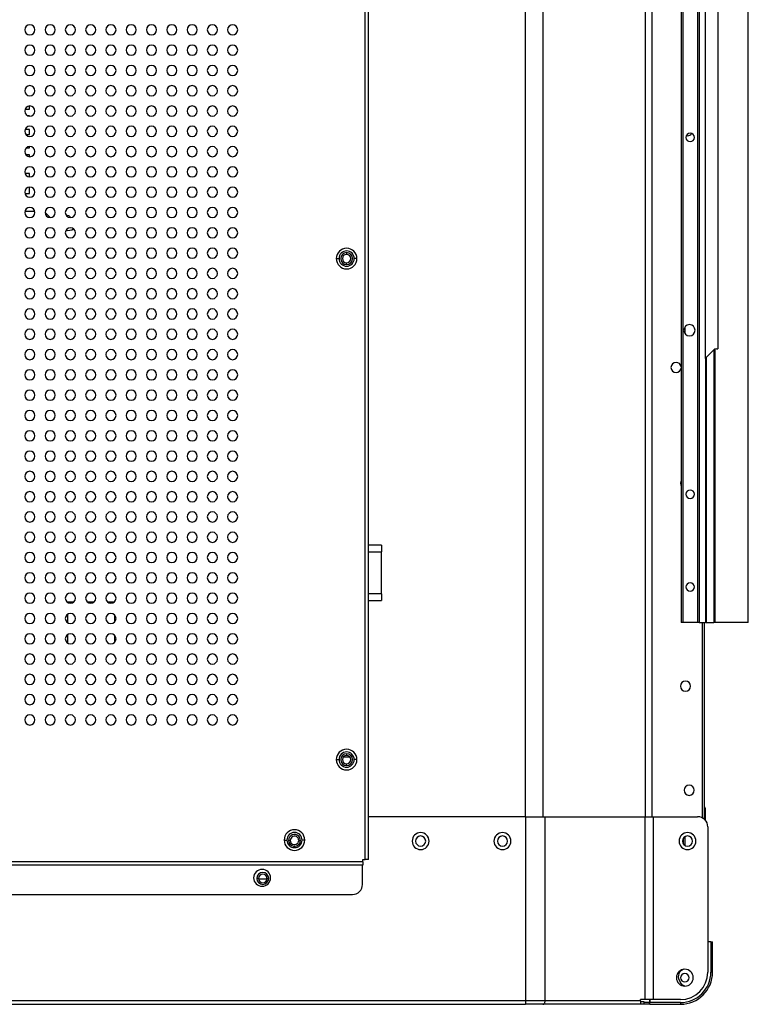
# Model space of a CAD drawing. Header units: millimetres. Extents: x 0 to 1118, y 0 to 864.
# Tile 81 of 256: x 1007 to 1061, y 282 to 354. Entities that reach past the tile are written whole.
import ezdxf

# ---------------------------------------------------------------- set-up
doc = ezdxf.new("R2010")
doc.units = ezdxf.units.MM

msp = doc.modelspace()

# ---------------------------------------------------------------- linework, layer by layer
at = {"color": 8, "linetype": 'Continuous', "lineweight": 25}
for p, q in [((1053.2282, 295.4066), (1053.2282, 486.9109)), ((1053.7103, 486.9109), (1053.7103, 295.4066)), ((1044.3671, 295.4066), (1044.3671, 377.92)), ((1045.6527, 377.92), (1045.6527, 295.4066)), ((1032.7603, 314.9691), (1033.7051, 314.9691)), ((1033.705, 311.8866), (1032.7603, 311.8866)), ((1057.4473, 295.32), (1057.4473, 309.7556)), ((1057.5723, 296.0406), (1057.6473, 296.0406)), ((1056.1686, 293.2739), (1056.1686, 293.9373)), ((1025.2467, 290.7989), (1024.6277, 290.7989))]:
    msp.add_line(p, q, dxfattribs=at)
at = {"color": 7, "linetype": 'Continuous', "lineweight": 25}
for p, q in [((1055.8686, 464.9556), (1055.8686, 309.7556)), ((1055.9936, 464.9556), (1055.9936, 309.7556)), ((1057.0936, 464.9556), (1057.0936, 309.7556)), ((1057.2186, 464.9556), (1057.2186, 309.7556)), ((1060.807, 464.9556), (1060.807, 309.7556)), ((1060.8436, 309.7556), (1060.8436, 464.9556)), ((1032.5103, 292.2302), (1032.5103, 380.0556)), ((1032.7603, 292.2302), (1032.7603, 380.0556)), ((1057.6686, 329.2793), (1057.6686, 363.339)), ((1058.5936, 362.6274), (1058.5936, 329.9909)), ((1007.6806, 347.7008), (1007.6806, 347.9294)), ((1007.3645, 347.7008), (1007.6806, 347.7008)), ((1007.6806, 347.2008), (1007.5889, 347.2008)), ((1007.6806, 347.1818), (1007.6806, 347.2008)), ((1007.6806, 346.2008), (1007.3645, 346.2008)), ((1007.414, 345.8258), (1007.6806, 345.8258)), ((1007.6806, 345.8258), (1007.6806, 346.2008)), ((1056.2614, 345.7397), (1056.3436, 345.7306)), ((1007.6806, 344.8258), (1007.6806, 344.9294)), ((1007.6806, 344.3258), (1007.414, 344.3258)), ((1007.4502, 344.8258), (1007.6806, 344.8258)), ((1007.6806, 344.1818), (1007.6806, 344.3258)), ((1007.6805, 342.9508), (1007.3502, 342.9508)), ((1007.6805, 342.6818), (1007.6805, 342.9508)), ((1007.3502, 341.4508), (1007.6805, 341.4508)), ((1007.6805, 341.4508), (1007.6805, 341.9294)), ((1008.0761, 340.1383), (1007.3445, 340.1383)), ((1008.8353, 340.0585), (1009.2132, 339.6806)), ((1031.1383, 337.0884), (1031.1383, 336.9634)), ((1030.3758, 336.6509), (1030.5758, 336.6509)), ((1031.1383, 336.2134), (1031.1383, 336.3384)), ((1031.9008, 336.6509), (1031.7008, 336.6509)), ((1056.1686, 331.1016), (1056.1686, 331.6096)), ((1058.2918, 329.9025), (1057.7186, 329.3293)), ((1058.2918, 329.9025), (1058.2918, 309.7556)), ((1058.4838, 329.9909), (1058.3802, 329.9684)), ((1058.3802, 309.7556), (1058.3802, 329.9684)), ((1058.4838, 329.9909), (1058.5936, 329.9909)), ((1057.6686, 329.2793), (1057.6686, 309.7556)), ((1057.7186, 329.3293), (1057.7186, 309.7556)), ((1033.7051, 315.4691), (1032.7603, 315.4691)), ((1033.7051, 315.4691), (1033.7051, 314.9691)), ((1033.705, 311.8866), (1033.7051, 314.9691)), ((1033.705, 311.8866), (1033.705, 311.3866)), ((1010.9272, 311.2497), (1010.4933, 311.2498)), ((1012.4272, 311.2497), (1011.9934, 311.2497)), ((1013.9272, 311.2497), (1013.4934, 311.2497)), ((1032.7603, 311.3866), (1033.705, 311.3866)), ((1010.493, 310.3612), (1010.493, 309.75)), ((1013.993, 309.8092), (1013.993, 310.302)), ((1055.9936, 309.7556), (1055.8686, 309.7556)), ((1057.0936, 309.7556), (1055.9936, 309.7556)), ((1057.2186, 309.7556), (1057.0936, 309.7556)), ((1057.2186, 309.7556), (1057.6686, 309.7556)), ((1057.5723, 309.7556), (1057.5723, 295.2371)), ((1057.7186, 309.7556), (1057.6686, 309.7556)), ((1057.7186, 309.7556), (1058.2918, 309.7556)), ((1058.3802, 309.7556), (1058.2918, 309.7556)), ((1060.807, 309.7556), (1058.3802, 309.7556)), ((1060.8436, 309.7556), (1060.807, 309.7556)), ((1010.4929, 308.8612), (1010.4929, 308.25)), ((1013.9929, 308.3092), (1013.9929, 308.8021)), ((1030.8919, 299.8191), (1031.3827, 299.8191)), ((1031.1373, 300.0631), (1031.1373, 299.9381)), ((1030.3748, 299.6256), (1030.5748, 299.6256)), ((1031.1373, 299.1881), (1031.1373, 299.3131)), ((1031.8998, 299.6256), (1031.6998, 299.6256)), ((1057.6473, 296.0406), (1057.6473, 295.1665)), ((1044.3671, 295.4066), (1032.7603, 295.4066)), ((1044.3671, 295.4066), (1044.3671, 281.7906)), ((1044.3671, 295.4066), (1045.8134, 295.4066)), ((1045.8134, 281.7906), (1045.8134, 295.4066)), ((1045.8134, 295.4066), (1053.1899, 295.4066)), ((1053.1899, 295.4066), (1053.1899, 281.8906)), ((1053.1899, 295.4066), (1053.8327, 295.4066)), ((1053.8327, 281.8906), (1053.8327, 295.4066)), ((1053.8327, 295.4066), (1057.0973, 295.4066)), ((1057.8473, 294.6566), (1057.8473, 283.9156)), ((1026.5203, 293.6802), (1026.7203, 293.6802)), ((1026.9723, 293.6552), (1026.8473, 293.6552)), ((1027.5973, 293.6552), (1027.7223, 293.6552)), ((1028.0453, 293.6802), (1027.8453, 293.6802)), ((1056.0436, 293.3806), (1056.0436, 293.8306)), ((1032.3353, 292.0802), (971.8853, 292.0802)), ((1032.3353, 291.8302), (971.8853, 291.8302)), ((1032.3123, 290.4052), (1032.3123, 291.8302)), ((1032.3353, 292.0802), (1032.3353, 292.2302)), ((1032.3353, 292.2302), (1032.5103, 292.2302)), ((1032.3353, 292.0802), (1032.3353, 291.8302)), ((1032.7603, 292.2302), (1032.5103, 292.2302)), ((1024.6247, 290.8422), (1024.4997, 290.8422)), ((1025.2497, 290.8422), (1025.3747, 290.8422)), ((970.0123, 289.6552), (1031.5623, 289.6552)), ((1058.0723, 286.1656), (1057.8473, 286.1656)), ((1058.0723, 286.1656), (1058.0723, 283.9156)), ((1058.0723, 286.1656), (1058.1973, 286.1656)), ((1058.1973, 283.9156), (1058.1973, 286.1656)), ((1058.1973, 283.9156), (1058.0723, 283.9156)), ((1055.7314, 283.3311), (1055.8242, 283.1543)), ((1044.3671, 281.7906), (973.1743, 281.7906)), ((1044.3671, 281.7906), (1044.3671, 281.5406)), ((1045.8134, 281.7906), (1044.3671, 281.7906)), ((1052.8619, 281.7906), (1045.8134, 281.7906)), ((1053.1899, 281.8906), (1052.8619, 281.8906)), ((1052.8619, 281.7906), (1052.8619, 281.8906)), ((1052.8619, 281.7406), (1053.1119, 281.7406)), ((1053.1119, 281.7406), (1053.1119, 281.6656)), ((1053.5473, 281.6656), (1053.1119, 281.6656)), ((1053.1119, 281.6656), (1053.1119, 281.5406)), ((1053.8327, 281.8906), (1053.1899, 281.8906)), ((1053.5473, 281.8906), (1053.5473, 281.6656)), ((1053.5473, 281.5406), (1053.5473, 281.6656)), ((1053.5723, 281.8906), (1053.5723, 281.6656)), ((1055.8223, 281.6656), (1053.5723, 281.6656)), ((1053.5723, 281.5406), (1053.5723, 281.6656)), ((1055.8223, 281.8906), (1053.8327, 281.8906)), ((1055.8223, 281.6656), (1055.8223, 281.5406)), ((973.1743, 281.5406), (1044.3671, 281.5406)), ((1045.6527, 281.5406), (1044.3671, 281.5406)), ((1052.8619, 281.5406), (1045.6527, 281.5406)), ((1053.1119, 281.5406), (1052.8737, 281.5406)), ((1053.5473, 281.5406), (1053.1119, 281.5406)), ((1053.5723, 281.5406), (1055.8223, 281.5406))]:
    msp.add_line(p, q, dxfattribs=at)
at = {"color": 7, "linetype": 'Continuous', "lineweight": 25, "flags": 128}
for points in [[(1010.4279, 339.8089), (1010.4368, 339.8129), (1010.5205, 339.8295)], [(1055.8686, 320.2261), (1055.8508, 320.1891), (1055.8223, 320.0456)], [(1055.8223, 320.0456), (1055.8508, 319.9021), (1055.8686, 319.8651)], [(1056.1403, 282.8834), (1055.9621, 282.9836), (1055.8242, 283.1543)], [(1045.6527, 281.5406), (1045.684, 281.5454), (1045.7142, 281.5596), (1045.7419, 281.5828), (1045.7663, 281.6138), (1045.7863, 281.6517), (1045.8011, 281.6949), (1045.8103, 281.7418), (1045.8134, 281.7906)]]:
    msp.add_lwpolyline(points, dxfattribs=at)
at = {"color": 7, "linetype": 'Continuous', "lineweight": 25}
for centre, radius, start, end in [((1007.7103, 353.5556), 0.375, 0, 180), ((1009.2103, 353.5556), 0.375, 0, 180), ((1010.7103, 353.5556), 0.375, 0, 180), ((1012.2103, 353.5556), 0.375, 0, 180), ((1013.7103, 353.5556), 0.375, 0, 180), ((1015.2103, 353.5556), 0.375, 0, 180), ((1016.7103, 353.5556), 0.375, 0, 180), ((1018.2103, 353.5556), 0.375, 0, 180), ((1019.7103, 353.5556), 0.375, 0, 180), ((1021.2103, 353.5556), 0.375, 0, 180), ((1022.7103, 353.5556), 0.375, 0, 180), ((1007.7103, 353.5556), 0.375, 180, 0), ((1009.2103, 353.5556), 0.375, 180, 0), ((1010.7103, 353.5556), 0.375, 180, 0), ((1012.2103, 353.5556), 0.375, 180, 0), ((1013.7103, 353.5556), 0.375, 180, 0), ((1015.2103, 353.5556), 0.375, 180, 0), ((1016.7103, 353.5556), 0.375, 180, 0), ((1018.2103, 353.5556), 0.375, 180, 0), ((1019.7103, 353.5556), 0.375, 180, 0), ((1021.2103, 353.5556), 0.375, 180, 0), ((1022.7103, 353.5556), 0.375, 180, 0), ((1007.7103, 352.0556), 0.375, 0, 180), ((1009.2103, 352.0556), 0.375, 0, 180), ((1010.7103, 352.0556), 0.375, 0, 180), ((1012.2103, 352.0556), 0.375, 0, 180), ((1013.7103, 352.0556), 0.375, 0, 180), ((1015.2103, 352.0556), 0.375, 0, 180), ((1016.7103, 352.0556), 0.375, 0, 180), ((1018.2103, 352.0556), 0.375, 0, 180), ((1019.7103, 352.0556), 0.375, 0, 180), ((1021.2103, 352.0556), 0.375, 0, 180), ((1022.7103, 352.0556), 0.375, 0, 180), ((1007.7103, 352.0556), 0.375, 180, 0), ((1009.2103, 352.0556), 0.375, 180, 0), ((1010.7103, 352.0556), 0.375, 180, 0), ((1012.2103, 352.0556), 0.375, 180, 0), ((1013.7103, 352.0556), 0.375, 180, 0), ((1015.2103, 352.0556), 0.375, 180, 0), ((1016.7103, 352.0556), 0.375, 180, 0), ((1018.2103, 352.0556), 0.375, 180, 0), ((1019.7103, 352.0556), 0.375, 180, 0), ((1021.2103, 352.0556), 0.375, 180, 0), ((1022.7103, 352.0556), 0.375, 180, 0), ((1007.7103, 350.5556), 0.375, 0, 180), ((1009.2103, 350.5556), 0.375, 0, 180), ((1010.7103, 350.5556), 0.375, 0, 180), ((1012.2103, 350.5556), 0.375, 0, 180), ((1013.7103, 350.5556), 0.375, 0, 180), ((1015.2103, 350.5556), 0.375, 0, 180), ((1016.7103, 350.5556), 0.375, 0, 180), ((1018.2103, 350.5556), 0.375, 0, 180), ((1019.7103, 350.5556), 0.375, 0, 180), ((1021.2103, 350.5556), 0.375, 0, 180), ((1022.7103, 350.5556), 0.375, 0, 180), ((1007.7103, 350.5556), 0.375, 180, 0), ((1009.2103, 350.5556), 0.375, 180, 0), ((1010.7103, 350.5556), 0.375, 180, 0), ((1012.2103, 350.5556), 0.375, 180, 0), ((1013.7103, 350.5556), 0.375, 180, 0), ((1015.2103, 350.5556), 0.375, 180, 0), ((1016.7103, 350.5556), 0.375, 180, 0), ((1018.2103, 350.5556), 0.375, 180, 0), ((1019.7103, 350.5556), 0.375, 180, 0), ((1021.2103, 350.5556), 0.375, 180, 0), ((1022.7103, 350.5556), 0.375, 180, 0), ((1007.7103, 349.0556), 0.375, 0, 180), ((1009.2103, 349.0556), 0.375, 0, 180), ((1010.7103, 349.0556), 0.375, 0, 180), ((1012.2103, 349.0556), 0.375, 0, 180), ((1013.7103, 349.0556), 0.375, 0, 180), ((1015.2103, 349.0556), 0.375, 0, 180), ((1016.7103, 349.0556), 0.375, 0, 180), ((1018.2103, 349.0556), 0.375, 0, 180), ((1019.7103, 349.0556), 0.375, 0, 180), ((1021.2103, 349.0556), 0.375, 0, 180), ((1022.7103, 349.0556), 0.375, 0, 180), ((1007.7103, 349.0556), 0.375, 180, 0), ((1009.2103, 349.0556), 0.375, 180, 0), ((1010.7103, 349.0556), 0.375, 180, 0), ((1012.2103, 349.0556), 0.375, 180, 0), ((1013.7103, 349.0556), 0.375, 180, 0), ((1015.2103, 349.0556), 0.375, 180, 0), ((1016.7103, 349.0556), 0.375, 180, 0), ((1018.2103, 349.0556), 0.375, 180, 0), ((1019.7103, 349.0556), 0.375, 180, 0), ((1021.2103, 349.0556), 0.375, 180, 0), ((1022.7103, 349.0556), 0.375, 180, 0), ((1007.7103, 347.5556), 0.375, 0, 180), ((1009.2103, 347.5556), 0.375, 0, 180), ((1010.7103, 347.5556), 0.375, 0, 180), ((1012.2103, 347.5556), 0.375, 0, 180), ((1013.7103, 347.5556), 0.375, 0, 180), ((1015.2103, 347.5556), 0.375, 0, 180), ((1016.7103, 347.5556), 0.375, 0, 180), ((1018.2103, 347.5556), 0.375, 0, 180), ((1019.7103, 347.5556), 0.375, 0, 180), ((1021.2103, 347.5556), 0.375, 0, 180), ((1022.7103, 347.5556), 0.375, 0, 180), ((1007.7103, 347.5556), 0.375, 180, 0), ((1009.2103, 347.5556), 0.375, 180, 0), ((1010.7103, 347.5556), 0.375, 180, 0), ((1012.2103, 347.5556), 0.375, 180, 0), ((1013.7103, 347.5556), 0.375, 180, 0), ((1015.2103, 347.5556), 0.375, 180, 0), ((1016.7103, 347.5556), 0.375, 180, 0), ((1018.2103, 347.5556), 0.375, 180, 0), ((1019.7103, 347.5556), 0.375, 180, 0), ((1021.2103, 347.5556), 0.375, 180, 0), ((1022.7103, 347.5556), 0.375, 180, 0), ((1007.7103, 346.0556), 0.375, 0, 180), ((1009.2103, 346.0556), 0.375, 0, 180), ((1010.7103, 346.0556), 0.375, 0, 180), ((1012.2103, 346.0556), 0.375, 0, 180), ((1013.7103, 346.0556), 0.375, 0, 180), ((1015.2103, 346.0556), 0.375, 0, 180), ((1016.7103, 346.0556), 0.375, 0, 180), ((1018.2103, 346.0556), 0.375, 0, 180), ((1019.7103, 346.0556), 0.375, 0, 180), ((1021.2103, 346.0556), 0.375, 0, 180), ((1022.7103, 346.0556), 0.375, 0, 180), ((1007.7103, 346.0556), 0.375, 180, 0), ((1009.2103, 346.0556), 0.375, 180, 0), ((1010.7103, 346.0556), 0.375, 180, 0), ((1012.2103, 346.0556), 0.375, 180, 0), ((1013.7103, 346.0556), 0.375, 180, 0), ((1015.2103, 346.0556), 0.375, 180, 0), ((1016.7103, 346.0556), 0.375, 180, 0), ((1018.2103, 346.0556), 0.375, 180, 0), ((1019.7103, 346.0556), 0.375, 180, 0), ((1021.2103, 346.0556), 0.375, 180, 0), ((1022.7103, 346.0556), 0.375, 180, 0), ((1056.5436, 345.6056), 0.3125, 90, 270), ((1056.3436, 346.1056), 0.375, 270, 326.272701), ((1056.5436, 345.6056), 0.3125, 270, 90), ((1007.7103, 344.5556), 0.375, 0, 180), ((1009.2103, 344.5556), 0.375, 0, 180), ((1010.7103, 344.5556), 0.375, 0, 180), ((1012.2103, 344.5556), 0.375, 0, 180), ((1013.7103, 344.5556), 0.375, 0, 180), ((1015.2103, 344.5556), 0.375, 0, 180), ((1016.7103, 344.5556), 0.375, 0, 180), ((1018.2103, 344.5556), 0.375, 0, 180), ((1019.7103, 344.5556), 0.375, 0, 180), ((1021.2103, 344.5556), 0.375, 0, 180), ((1022.7103, 344.5556), 0.375, 0, 180), ((1007.7103, 344.5556), 0.375, 180, 0), ((1009.2103, 344.5556), 0.375, 180, 0), ((1010.7103, 344.5556), 0.375, 180, 0), ((1012.2103, 344.5556), 0.375, 180, 0), ((1013.7103, 344.5556), 0.375, 180, 0), ((1015.2103, 344.5556), 0.375, 180, 0), ((1016.7103, 344.5556), 0.375, 180, 0), ((1018.2103, 344.5556), 0.375, 180, 0), ((1019.7103, 344.5556), 0.375, 180, 0), ((1021.2103, 344.5556), 0.375, 180, 0), ((1022.7103, 344.5556), 0.375, 180, 0), ((1007.7103, 343.0556), 0.375, 0, 180), ((1007.7103, 343.0556), 0.375, 180, 0), ((1009.2103, 343.0556), 0.375, 0, 180), ((1009.2103, 343.0556), 0.375, 180, 0), ((1010.7103, 343.0556), 0.375, 0, 180), ((1010.7103, 343.0556), 0.375, 180, 0), ((1012.2103, 343.0556), 0.375, 0, 180), ((1012.2103, 343.0556), 0.375, 180, 0), ((1013.7103, 343.0556), 0.375, 0, 180), ((1013.7103, 343.0556), 0.375, 180, 0), ((1015.2103, 343.0556), 0.375, 0, 180), ((1015.2103, 343.0556), 0.375, 180, 0), ((1016.7103, 343.0556), 0.375, 0, 180), ((1016.7103, 343.0556), 0.375, 180, 0), ((1018.2103, 343.0556), 0.375, 0, 180), ((1018.2103, 343.0556), 0.375, 180, 0), ((1019.7103, 343.0556), 0.375, 0, 180), ((1019.7103, 343.0556), 0.375, 180, 0), ((1021.2103, 343.0556), 0.375, 0, 180), ((1021.2103, 343.0556), 0.375, 180, 0), ((1022.7103, 343.0556), 0.375, 0, 180), ((1022.7103, 343.0556), 0.375, 180, 0), ((1007.7103, 341.5556), 0.375, 0, 180), ((1007.7103, 341.5556), 0.375, 180, 0), ((1009.2103, 341.5556), 0.375, 0, 180), ((1009.2103, 341.5556), 0.375, 180, 0), ((1010.7103, 341.5556), 0.375, 0, 180), ((1010.7103, 341.5556), 0.375, 180, 0), ((1012.2103, 341.5556), 0.375, 0, 180), ((1012.2103, 341.5556), 0.375, 180, 0), ((1013.7103, 341.5556), 0.375, 0, 180), ((1013.7103, 341.5556), 0.375, 180, 0), ((1015.2103, 341.5556), 0.375, 0, 180), ((1015.2103, 341.5556), 0.375, 180, 0), ((1016.7103, 341.5556), 0.375, 0, 180), ((1016.7103, 341.5556), 0.375, 180, 0), ((1018.2103, 341.5556), 0.375, 0, 180), ((1018.2103, 341.5556), 0.375, 180, 0), ((1019.7103, 341.5556), 0.375, 0, 180), ((1019.7103, 341.5556), 0.375, 180, 0), ((1021.2103, 341.5556), 0.375, 0, 180), ((1021.2103, 341.5556), 0.375, 180, 0), ((1022.7103, 341.5556), 0.375, 0, 180), ((1022.7103, 341.5556), 0.375, 180, 0), ((1007.7103, 340.0556), 0.375, 0, 180), ((1007.7103, 340.0556), 0.375, 180, 0), ((1009.2103, 340.0556), 0.375, 0, 180), ((1009.2103, 340.0556), 0.375, 180, 0), ((1010.7103, 340.0556), 0.375, 0, 180), ((1010.7103, 340.0556), 0.375, 180, 0), ((1010.5205, 339.6108), 0.2188, 18.735907, 89.998975), ((1012.2103, 340.0556), 0.375, 0, 180), ((1012.2103, 340.0556), 0.375, 180, 0), ((1013.7103, 340.0556), 0.375, 0, 180), ((1013.7103, 340.0556), 0.375, 180, 0), ((1015.2103, 340.0556), 0.375, 0, 180), ((1015.2103, 340.0556), 0.375, 180, 0), ((1016.7103, 340.0556), 0.375, 0, 180), ((1016.7103, 340.0556), 0.375, 180, 0), ((1018.2103, 340.0556), 0.375, 0, 180), ((1018.2103, 340.0556), 0.375, 180, 0), ((1019.7103, 340.0556), 0.375, 0, 180), ((1019.7103, 340.0556), 0.375, 180, 0), ((1021.2103, 340.0556), 0.375, 0, 180), ((1021.2103, 340.0556), 0.375, 180, 0), ((1022.7103, 340.0556), 0.375, 0, 180), ((1022.7103, 340.0556), 0.375, 180, 0), ((1007.7103, 338.5556), 0.375, 0, 180), ((1007.7103, 338.5556), 0.375, 180, 0), ((1009.2103, 338.5556), 0.375, 0, 180), ((1009.2103, 338.5556), 0.375, 180, 0), ((1010.7103, 338.5556), 0.375, 0, 180), ((1010.7103, 338.5556), 0.375, 180, 0), ((1010.5205, 339.6108), 0.875, 261.236619, 299.158303), ((1012.2103, 338.5556), 0.375, 0, 180), ((1012.2103, 338.5556), 0.375, 180, 0), ((1013.7103, 338.5556), 0.375, 0, 180), ((1013.7103, 338.5556), 0.375, 180, 0), ((1015.2103, 338.5556), 0.375, 0, 180), ((1015.2103, 338.5556), 0.375, 180, 0), ((1016.7103, 338.5556), 0.375, 0, 180), ((1016.7103, 338.5556), 0.375, 180, 0), ((1018.2103, 338.5556), 0.375, 0, 180), ((1018.2103, 338.5556), 0.375, 180, 0), ((1019.7103, 338.5556), 0.375, 0, 180), ((1019.7103, 338.5556), 0.375, 180, 0), ((1021.2103, 338.5556), 0.375, 0, 180), ((1021.2103, 338.5556), 0.375, 180, 0), ((1022.7103, 338.5556), 0.375, 0, 180), ((1022.7103, 338.5556), 0.375, 180, 0), ((1007.7103, 337.0556), 0.375, 0, 180), ((1007.7103, 337.0556), 0.375, 180, 0), ((1009.2103, 337.0556), 0.375, 0, 180), ((1009.2103, 337.0556), 0.375, 180, 0), ((1010.7103, 337.0556), 0.375, 0, 180), ((1010.7103, 337.0556), 0.375, 180, 0), ((1012.2103, 337.0556), 0.375, 0, 180), ((1012.2103, 337.0556), 0.375, 180, 0), ((1013.7103, 337.0556), 0.375, 0, 180), ((1013.7103, 337.0556), 0.375, 180, 0), ((1015.2103, 337.0556), 0.375, 0, 180), ((1015.2103, 337.0556), 0.375, 180, 0), ((1016.7103, 337.0556), 0.375, 0, 180), ((1016.7103, 337.0556), 0.375, 180, 0), ((1018.2103, 337.0556), 0.375, 0, 180), ((1018.2103, 337.0556), 0.375, 180, 0), ((1019.7103, 337.0556), 0.375, 0, 180), ((1019.7103, 337.0556), 0.375, 180, 0), ((1021.2103, 337.0556), 0.375, 0, 180), ((1021.2103, 337.0556), 0.375, 180, 0), ((1022.7103, 337.0556), 0.375, 0, 180), ((1022.7103, 337.0556), 0.375, 180, 0), ((1031.1383, 336.6509), 0.7625, 0, 180), ((1031.1383, 336.6509), 0.5625, 0, 180), ((1031.1383, 336.6509), 0.4375, 90, 270), ((1031.1383, 336.6509), 0.3125, 90, 270), ((1031.1383, 336.6509), 0.4375, 270, 90), ((1031.1383, 336.6509), 0.3125, 270, 90), ((1031.1383, 336.6509), 0.7625, 180, 0), ((1031.1383, 336.6509), 0.5625, 180, 0), ((1007.7103, 335.5556), 0.375, 0, 180), ((1007.7103, 335.5556), 0.375, 180, 0), ((1009.2103, 335.5556), 0.375, 0, 180), ((1009.2103, 335.5556), 0.375, 180, 0), ((1010.7103, 335.5556), 0.375, 0, 180), ((1010.7103, 335.5556), 0.375, 180, 0), ((1012.2103, 335.5556), 0.375, 0, 180), ((1012.2103, 335.5556), 0.375, 180, 0), ((1013.7103, 335.5556), 0.375, 0, 180), ((1013.7103, 335.5556), 0.375, 180, 0), ((1015.2103, 335.5556), 0.375, 0, 180), ((1015.2103, 335.5556), 0.375, 180, 0), ((1016.7103, 335.5556), 0.375, 0, 180), ((1016.7103, 335.5556), 0.375, 180, 0), ((1018.2103, 335.5556), 0.375, 0, 180), ((1018.2103, 335.5556), 0.375, 180, 0), ((1019.7103, 335.5556), 0.375, 0, 180), ((1019.7103, 335.5556), 0.375, 180, 0), ((1021.2103, 335.5556), 0.375, 0, 180), ((1021.2103, 335.5556), 0.375, 180, 0), ((1022.7103, 335.5556), 0.375, 0, 180), ((1022.7103, 335.5556), 0.375, 180, 0), ((1007.7103, 334.0556), 0.375, 0, 180), ((1007.7103, 334.0556), 0.375, 180, 0), ((1009.2103, 334.0556), 0.375, 0, 180), ((1009.2103, 334.0556), 0.375, 180, 0), ((1010.7103, 334.0556), 0.375, 0, 180), ((1010.7103, 334.0556), 0.375, 180, 0), ((1012.2103, 334.0556), 0.375, 0, 180), ((1012.2103, 334.0556), 0.375, 180, 0), ((1013.7103, 334.0556), 0.375, 0, 180), ((1013.7103, 334.0556), 0.375, 180, 0), ((1015.2103, 334.0556), 0.375, 0, 180), ((1015.2103, 334.0556), 0.375, 180, 0), ((1016.7103, 334.0556), 0.375, 0, 180), ((1016.7103, 334.0556), 0.375, 180, 0), ((1018.2103, 334.0556), 0.375, 0, 180), ((1018.2103, 334.0556), 0.375, 180, 0), ((1019.7103, 334.0556), 0.375, 0, 180), ((1019.7103, 334.0556), 0.375, 180, 0), ((1021.2103, 334.0556), 0.375, 0, 180), ((1021.2103, 334.0556), 0.375, 180, 0), ((1022.7103, 334.0556), 0.375, 0, 180), ((1022.7103, 334.0556), 0.375, 180, 0), ((1007.7103, 332.5556), 0.375, 0, 180), ((1007.7103, 332.5556), 0.375, 180, 0), ((1009.2103, 332.5556), 0.375, 0, 180), ((1009.2103, 332.5556), 0.375, 180, 0), ((1010.7103, 332.5556), 0.375, 0, 180), ((1010.7103, 332.5556), 0.375, 180, 0), ((1012.2103, 332.5556), 0.375, 0, 180), ((1012.2103, 332.5556), 0.375, 180, 0), ((1013.7103, 332.5556), 0.375, 0, 180), ((1013.7103, 332.5556), 0.375, 180, 0), ((1015.2103, 332.5556), 0.375, 0, 180), ((1015.2103, 332.5556), 0.375, 180, 0), ((1016.7103, 332.5556), 0.375, 0, 180), ((1016.7103, 332.5556), 0.375, 180, 0), ((1018.2103, 332.5556), 0.375, 0, 180), ((1018.2103, 332.5556), 0.375, 180, 0), ((1019.7103, 332.5556), 0.375, 0, 180), ((1019.7103, 332.5556), 0.375, 180, 0), ((1021.2103, 332.5556), 0.375, 0, 180), ((1021.2103, 332.5556), 0.375, 180, 0), ((1022.7103, 332.5556), 0.375, 0, 180), ((1022.7103, 332.5556), 0.375, 180, 0), ((1007.7103, 331.0556), 0.375, 0, 180), ((1009.2103, 331.0556), 0.375, 0, 180), ((1010.7103, 331.0556), 0.375, 0, 180), ((1012.2103, 331.0556), 0.375, 0, 180), ((1013.7103, 331.0556), 0.375, 0, 180), ((1015.2103, 331.0556), 0.375, 0, 180), ((1016.7103, 331.0556), 0.375, 0, 180), ((1018.2103, 331.0556), 0.375, 0, 180), ((1019.7103, 331.0556), 0.375, 0, 180), ((1021.2103, 331.0556), 0.375, 0, 180), ((1022.7103, 331.0556), 0.375, 0, 180), ((1056.4936, 331.3556), 0.4125, 90, 270), ((1056.4936, 331.3556), 0.4125, 270, 90), ((1007.7103, 331.0556), 0.375, 180, 0), ((1009.2103, 331.0556), 0.375, 180, 0), ((1010.7103, 331.0556), 0.375, 180, 0), ((1012.2103, 331.0556), 0.375, 180, 0), ((1013.7103, 331.0556), 0.375, 180, 0), ((1015.2103, 331.0556), 0.375, 180, 0), ((1016.7103, 331.0556), 0.375, 180, 0), ((1018.2103, 331.0556), 0.375, 180, 0), ((1019.7103, 331.0556), 0.375, 180, 0), ((1021.2103, 331.0556), 0.375, 180, 0), ((1022.7103, 331.0556), 0.375, 180, 0), ((1007.7103, 329.5556), 0.375, 0, 180), ((1009.2103, 329.5556), 0.375, 0, 180), ((1010.7103, 329.5556), 0.375, 0, 180), ((1012.2103, 329.5556), 0.375, 0, 180), ((1013.7103, 329.5556), 0.375, 0, 180), ((1015.2103, 329.5556), 0.375, 0, 180), ((1016.7103, 329.5556), 0.375, 0, 180), ((1018.2103, 329.5556), 0.375, 0, 180), ((1019.7103, 329.5556), 0.375, 0, 180), ((1021.2103, 329.5556), 0.375, 0, 180), ((1022.7103, 329.5556), 0.375, 0, 180), ((1007.7103, 329.5556), 0.375, 180, 0), ((1009.2103, 329.5556), 0.375, 180, 0), ((1010.7103, 329.5556), 0.375, 180, 0), ((1012.2103, 329.5556), 0.375, 180, 0), ((1013.7103, 329.5556), 0.375, 180, 0), ((1015.2103, 329.5556), 0.375, 180, 0), ((1016.7103, 329.5556), 0.375, 180, 0), ((1018.2103, 329.5556), 0.375, 180, 0), ((1019.7103, 329.5556), 0.375, 180, 0), ((1021.2103, 329.5556), 0.375, 180, 0), ((1022.7103, 329.5556), 0.375, 180, 0), ((1055.4973, 328.6056), 0.375, 90, 270), ((1055.4973, 328.6056), 0.375, 8.047186, 90), ((1007.7103, 328.0556), 0.375, 0, 180), ((1009.2103, 328.0556), 0.375, 0, 180), ((1010.7103, 328.0556), 0.375, 0, 180), ((1012.2103, 328.0556), 0.375, 0, 180), ((1013.7103, 328.0556), 0.375, 0, 180), ((1015.2103, 328.0556), 0.375, 0, 180), ((1016.7103, 328.0556), 0.375, 0, 180), ((1018.2103, 328.0556), 0.375, 0, 180), ((1019.7103, 328.0556), 0.375, 0, 180), ((1021.2103, 328.0556), 0.375, 0, 180), ((1022.7103, 328.0556), 0.375, 0, 180), ((1055.4973, 328.6056), 0.375, 270, 351.952814), ((1007.7103, 328.0556), 0.375, 180, 0), ((1009.2103, 328.0556), 0.375, 180, 0), ((1010.7103, 328.0556), 0.375, 180, 0), ((1012.2103, 328.0556), 0.375, 180, 0), ((1013.7103, 328.0556), 0.375, 180, 0), ((1015.2103, 328.0556), 0.375, 180, 0), ((1016.7103, 328.0556), 0.375, 180, 0), ((1018.2103, 328.0556), 0.375, 180, 0), ((1019.7103, 328.0556), 0.375, 180, 0), ((1021.2103, 328.0556), 0.375, 180, 0), ((1022.7103, 328.0556), 0.375, 180, 0), ((1007.7103, 326.5556), 0.375, 0, 180), ((1009.2103, 326.5556), 0.375, 0, 180), ((1010.7103, 326.5556), 0.375, 0, 180), ((1012.2103, 326.5556), 0.375, 0, 180), ((1013.7103, 326.5556), 0.375, 0, 180), ((1015.2103, 326.5556), 0.375, 0, 180), ((1016.7103, 326.5556), 0.375, 0, 180), ((1018.2103, 326.5556), 0.375, 0, 180), ((1019.7103, 326.5556), 0.375, 0, 180), ((1021.2103, 326.5556), 0.375, 0, 180), ((1022.7103, 326.5556), 0.375, 0, 180), ((1007.7103, 326.5556), 0.375, 180, 0), ((1009.2103, 326.5556), 0.375, 180, 0), ((1010.7103, 326.5556), 0.375, 180, 0), ((1012.2103, 326.5556), 0.375, 180, 0), ((1013.7103, 326.5556), 0.375, 180, 0), ((1015.2103, 326.5556), 0.375, 180, 0), ((1016.7103, 326.5556), 0.375, 180, 0), ((1018.2103, 326.5556), 0.375, 180, 0), ((1019.7103, 326.5556), 0.375, 180, 0), ((1021.2103, 326.5556), 0.375, 180, 0), ((1022.7103, 326.5556), 0.375, 180, 0), ((1007.7103, 325.0556), 0.375, 0, 180), ((1009.2103, 325.0556), 0.375, 0, 180), ((1010.7103, 325.0556), 0.375, 0, 180), ((1012.2103, 325.0556), 0.375, 0, 180), ((1013.7103, 325.0556), 0.375, 0, 180), ((1015.2103, 325.0556), 0.375, 0, 180), ((1016.7103, 325.0556), 0.375, 0, 180), ((1018.2103, 325.0556), 0.375, 0, 180), ((1019.7103, 325.0556), 0.375, 0, 180), ((1021.2103, 325.0556), 0.375, 0, 180), ((1022.7103, 325.0556), 0.375, 0, 180), ((1007.7103, 325.0556), 0.375, 180, 0), ((1009.2103, 325.0556), 0.375, 180, 0), ((1010.7103, 325.0556), 0.375, 180, 0), ((1012.2103, 325.0556), 0.375, 180, 0), ((1013.7103, 325.0556), 0.375, 180, 0), ((1015.2103, 325.0556), 0.375, 180, 0), ((1016.7103, 325.0556), 0.375, 180, 0), ((1018.2103, 325.0556), 0.375, 180, 0), ((1019.7103, 325.0556), 0.375, 180, 0), ((1021.2103, 325.0556), 0.375, 180, 0), ((1022.7103, 325.0556), 0.375, 180, 0), ((1007.7103, 323.5556), 0.375, 0, 180), ((1009.2103, 323.5556), 0.375, 0, 180), ((1010.7103, 323.5556), 0.375, 0, 180), ((1012.2103, 323.5556), 0.375, 0, 180), ((1013.7103, 323.5556), 0.375, 0, 180), ((1015.2103, 323.5556), 0.375, 0, 180), ((1016.7103, 323.5556), 0.375, 0, 180), ((1018.2103, 323.5556), 0.375, 0, 180), ((1019.7103, 323.5556), 0.375, 0, 180), ((1021.2103, 323.5556), 0.375, 0, 180), ((1022.7103, 323.5556), 0.375, 0, 180), ((1007.7103, 323.5556), 0.375, 180, 0), ((1009.2103, 323.5556), 0.375, 180, 0), ((1010.7103, 323.5556), 0.375, 180, 0), ((1012.2103, 323.5556), 0.375, 180, 0), ((1013.7103, 323.5556), 0.375, 180, 0), ((1015.2103, 323.5556), 0.375, 180, 0), ((1016.7103, 323.5556), 0.375, 180, 0), ((1018.2103, 323.5556), 0.375, 180, 0), ((1019.7103, 323.5556), 0.375, 180, 0), ((1021.2103, 323.5556), 0.375, 180, 0), ((1022.7103, 323.5556), 0.375, 180, 0), ((1007.7103, 322.0556), 0.375, 0, 180), ((1009.2103, 322.0556), 0.375, 0, 180), ((1010.7103, 322.0556), 0.375, 0, 180), ((1012.2103, 322.0556), 0.375, 0, 180), ((1013.7103, 322.0556), 0.375, 0, 180), ((1015.2103, 322.0556), 0.375, 0, 180), ((1016.7103, 322.0556), 0.375, 0, 180), ((1018.2103, 322.0556), 0.375, 0, 180), ((1019.7103, 322.0556), 0.375, 0, 180), ((1021.2103, 322.0556), 0.375, 0, 180), ((1022.7103, 322.0556), 0.375, 0, 180), ((1007.7103, 322.0556), 0.375, 180, 0), ((1009.2103, 322.0556), 0.375, 180, 0), ((1010.7103, 322.0556), 0.375, 180, 0), ((1012.2103, 322.0556), 0.375, 180, 0), ((1013.7103, 322.0556), 0.375, 180, 0), ((1015.2103, 322.0556), 0.375, 180, 0), ((1016.7103, 322.0556), 0.375, 180, 0), ((1018.2103, 322.0556), 0.375, 180, 0), ((1019.7103, 322.0556), 0.375, 180, 0), ((1021.2103, 322.0556), 0.375, 180, 0), ((1022.7103, 322.0556), 0.375, 180, 0), ((1007.7103, 320.5556), 0.375, 0, 180), ((1009.2103, 320.5556), 0.375, 0, 180), ((1010.7103, 320.5556), 0.375, 0, 180), ((1012.2103, 320.5556), 0.375, 0, 180), ((1013.7103, 320.5556), 0.375, 0, 180), ((1015.2103, 320.5556), 0.375, 0, 180), ((1016.7103, 320.5556), 0.375, 0, 180), ((1018.2103, 320.5556), 0.375, 0, 180), ((1019.7103, 320.5556), 0.375, 0, 180), ((1021.2103, 320.5556), 0.375, 0, 180), ((1022.7103, 320.5556), 0.375, 0, 180), ((1007.7103, 320.5556), 0.375, 180, 0), ((1009.2103, 320.5556), 0.375, 180, 0), ((1010.7103, 320.5556), 0.375, 180, 0), ((1012.2103, 320.5556), 0.375, 180, 0), ((1013.7103, 320.5556), 0.375, 180, 0), ((1015.2103, 320.5556), 0.375, 180, 0), ((1016.7103, 320.5556), 0.375, 180, 0), ((1018.2103, 320.5556), 0.375, 180, 0), ((1019.7103, 320.5556), 0.375, 180, 0), ((1021.2103, 320.5556), 0.375, 180, 0), ((1022.7103, 320.5556), 0.375, 180, 0), ((1056.5436, 319.2306), 0.3125, 90, 270), ((1056.5436, 319.2306), 0.3125, 270, 90), ((1007.7103, 319.0556), 0.375, 0, 180), ((1007.7103, 319.0556), 0.375, 180, 0), ((1009.2103, 319.0556), 0.375, 0, 180), ((1009.2103, 319.0556), 0.375, 180, 0), ((1010.7103, 319.0556), 0.375, 0, 180), ((1010.7103, 319.0556), 0.375, 180, 0), ((1012.2103, 319.0556), 0.375, 0, 180), ((1012.2103, 319.0556), 0.375, 180, 0), ((1013.7103, 319.0556), 0.375, 0, 180), ((1013.7103, 319.0556), 0.375, 180, 0), ((1015.2103, 319.0556), 0.375, 0, 180), ((1015.2103, 319.0556), 0.375, 180, 0), ((1016.7103, 319.0556), 0.375, 0, 180), ((1016.7103, 319.0556), 0.375, 180, 0), ((1018.2103, 319.0556), 0.375, 0, 180), ((1018.2103, 319.0556), 0.375, 180, 0), ((1019.7103, 319.0556), 0.375, 0, 180), ((1019.7103, 319.0556), 0.375, 180, 0), ((1021.2103, 319.0556), 0.375, 0, 180), ((1021.2103, 319.0556), 0.375, 180, 0), ((1022.7103, 319.0556), 0.375, 0, 180), ((1022.7103, 319.0556), 0.375, 180, 0), ((1007.7103, 317.5556), 0.375, 0, 180), ((1007.7103, 317.5556), 0.375, 180, 0), ((1009.2103, 317.5556), 0.375, 0, 180), ((1009.2103, 317.5556), 0.375, 180, 0), ((1010.7103, 317.5556), 0.375, 0, 180), ((1010.7103, 317.5556), 0.375, 180, 0), ((1012.2103, 317.5556), 0.375, 0, 180), ((1012.2103, 317.5556), 0.375, 180, 0), ((1013.7103, 317.5556), 0.375, 0, 180), ((1013.7103, 317.5556), 0.375, 180, 0), ((1015.2103, 317.5556), 0.375, 0, 180), ((1015.2103, 317.5556), 0.375, 180, 0), ((1016.7103, 317.5556), 0.375, 0, 180), ((1016.7103, 317.5556), 0.375, 180, 0), ((1018.2103, 317.5556), 0.375, 0, 180), ((1018.2103, 317.5556), 0.375, 180, 0), ((1019.7103, 317.5556), 0.375, 0, 180), ((1019.7103, 317.5556), 0.375, 180, 0), ((1021.2103, 317.5556), 0.375, 0, 180), ((1021.2103, 317.5556), 0.375, 180, 0), ((1022.7103, 317.5556), 0.375, 0, 180), ((1022.7103, 317.5556), 0.375, 180, 0), ((1007.7103, 316.0556), 0.375, 0, 180), ((1007.7103, 316.0556), 0.375, 180, 0), ((1009.2103, 316.0556), 0.375, 0, 180), ((1009.2103, 316.0556), 0.375, 180, 0), ((1010.7103, 316.0556), 0.375, 0, 180), ((1010.7103, 316.0556), 0.375, 180, 0), ((1012.2103, 316.0556), 0.375, 0, 180), ((1012.2103, 316.0556), 0.375, 180, 0), ((1013.7103, 316.0556), 0.375, 0, 180), ((1013.7103, 316.0556), 0.375, 180, 0), ((1015.2103, 316.0556), 0.375, 0, 180), ((1015.2103, 316.0556), 0.375, 180, 0), ((1016.7103, 316.0556), 0.375, 0, 180), ((1016.7103, 316.0556), 0.375, 180, 0), ((1018.2103, 316.0556), 0.375, 0, 180), ((1018.2103, 316.0556), 0.375, 180, 0), ((1019.7103, 316.0556), 0.375, 0, 180), ((1019.7103, 316.0556), 0.375, 180, 0), ((1021.2103, 316.0556), 0.375, 0, 180), ((1021.2103, 316.0556), 0.375, 180, 0), ((1022.7103, 316.0556), 0.375, 0, 180), ((1022.7103, 316.0556), 0.375, 180, 0), ((1007.7103, 314.5556), 0.375, 0, 180), ((1007.7103, 314.5556), 0.375, 180, 0), ((1009.2103, 314.5556), 0.375, 0, 180), ((1009.2103, 314.5556), 0.375, 180, 0), ((1010.7103, 314.5556), 0.375, 0, 180), ((1010.7103, 314.5556), 0.375, 180, 0), ((1012.2103, 314.5556), 0.375, 0, 180), ((1012.2103, 314.5556), 0.375, 180, 0), ((1013.7103, 314.5556), 0.375, 0, 180), ((1013.7103, 314.5556), 0.375, 180, 0), ((1015.2103, 314.5556), 0.375, 0, 180), ((1015.2103, 314.5556), 0.375, 180, 0), ((1016.7103, 314.5556), 0.375, 0, 180), ((1016.7103, 314.5556), 0.375, 180, 0), ((1018.2103, 314.5556), 0.375, 0, 180), ((1018.2103, 314.5556), 0.375, 180, 0), ((1019.7103, 314.5556), 0.375, 0, 180), ((1019.7103, 314.5556), 0.375, 180, 0), ((1021.2103, 314.5556), 0.375, 0, 180), ((1021.2103, 314.5556), 0.375, 180, 0), ((1022.7103, 314.5556), 0.375, 0, 180), ((1022.7103, 314.5556), 0.375, 180, 0), ((1007.7103, 313.0556), 0.375, 0, 180), ((1007.7103, 313.0556), 0.375, 180, 0), ((1009.2103, 313.0556), 0.375, 0, 180), ((1009.2103, 313.0556), 0.375, 180, 0), ((1010.7103, 313.0556), 0.375, 0, 180), ((1010.7103, 313.0556), 0.375, 180, 0), ((1012.2103, 313.0556), 0.375, 0, 180), ((1012.2103, 313.0556), 0.375, 180, 0), ((1013.7103, 313.0556), 0.375, 0, 180), ((1013.7103, 313.0556), 0.375, 180, 0), ((1015.2103, 313.0556), 0.375, 0, 180), ((1015.2103, 313.0556), 0.375, 180, 0), ((1016.7103, 313.0556), 0.375, 0, 180), ((1016.7103, 313.0556), 0.375, 180, 0), ((1018.2103, 313.0556), 0.375, 0, 180), ((1018.2103, 313.0556), 0.375, 180, 0), ((1019.7103, 313.0556), 0.375, 0, 180), ((1019.7103, 313.0556), 0.375, 180, 0), ((1021.2103, 313.0556), 0.375, 0, 180), ((1021.2103, 313.0556), 0.375, 180, 0), ((1022.7103, 313.0556), 0.375, 0, 180), ((1022.7103, 313.0556), 0.375, 180, 0), ((1056.5436, 312.3806), 0.3125, 90, 270), ((1056.5436, 312.3806), 0.3125, 270, 90), ((1007.7103, 311.5556), 0.375, 0, 180), ((1007.7103, 311.5556), 0.375, 180, 0), ((1009.2103, 311.5556), 0.375, 0, 180), ((1009.2103, 311.5556), 0.375, 180, 0), ((1010.7103, 311.5556), 0.375, 0, 180), ((1010.7103, 311.5556), 0.375, 180, 0), ((1012.2103, 311.5556), 0.375, 0, 180), ((1012.2103, 311.5556), 0.375, 180, 0), ((1013.7103, 311.5556), 0.375, 0, 180), ((1013.7103, 311.5556), 0.375, 180, 0), ((1015.2103, 311.5556), 0.375, 0, 180), ((1015.2103, 311.5556), 0.375, 180, 0), ((1016.7103, 311.5556), 0.375, 0, 180), ((1016.7103, 311.5556), 0.375, 180, 0), ((1018.2103, 311.5556), 0.375, 0, 180), ((1018.2103, 311.5556), 0.375, 180, 0), ((1019.7103, 311.5556), 0.375, 0, 180), ((1019.7103, 311.5556), 0.375, 180, 0), ((1021.2103, 311.5556), 0.375, 0, 180), ((1021.2103, 311.5556), 0.375, 180, 0), ((1022.7103, 311.5556), 0.375, 0, 180), ((1022.7103, 311.5556), 0.375, 180, 0), ((1007.7103, 310.0556), 0.375, 0, 180), ((1007.7103, 310.0556), 0.375, 180, 0), ((1009.2103, 310.0556), 0.375, 0, 180), ((1009.2103, 310.0556), 0.375, 180, 0), ((1010.7103, 310.0556), 0.375, 0, 180), ((1010.7103, 310.0556), 0.375, 180, 0), ((1012.2103, 310.0556), 0.375, 0, 180), ((1012.2103, 310.0556), 0.375, 180, 0), ((1013.7103, 310.0556), 0.375, 0, 180), ((1013.7103, 310.0556), 0.375, 180, 0), ((1015.2103, 310.0556), 0.375, 0, 180), ((1015.2103, 310.0556), 0.375, 180, 0), ((1016.7103, 310.0556), 0.375, 0, 180), ((1016.7103, 310.0556), 0.375, 180, 0), ((1018.2103, 310.0556), 0.375, 0, 180), ((1018.2103, 310.0556), 0.375, 180, 0), ((1019.7103, 310.0556), 0.375, 0, 180), ((1019.7103, 310.0556), 0.375, 180, 0), ((1021.2103, 310.0556), 0.375, 0, 180), ((1021.2103, 310.0556), 0.375, 180, 0), ((1022.7103, 310.0556), 0.375, 0, 180), ((1022.7103, 310.0556), 0.375, 180, 0), ((1007.7103, 308.5556), 0.375, 0, 180), ((1007.7103, 308.5556), 0.375, 180, 0), ((1009.2103, 308.5556), 0.375, 0, 180), ((1009.2103, 308.5556), 0.375, 180, 0), ((1010.7103, 308.5556), 0.375, 0, 180), ((1010.7103, 308.5556), 0.375, 180, 0), ((1012.2103, 308.5556), 0.375, 0, 180), ((1012.2103, 308.5556), 0.375, 180, 0), ((1013.7103, 308.5556), 0.375, 0, 180), ((1013.7103, 308.5556), 0.375, 180, 0), ((1015.2103, 308.5556), 0.375, 0, 180), ((1015.2103, 308.5556), 0.375, 180, 0), ((1016.7103, 308.5556), 0.375, 0, 180), ((1016.7103, 308.5556), 0.375, 180, 0), ((1018.2103, 308.5556), 0.375, 0, 180), ((1018.2103, 308.5556), 0.375, 180, 0), ((1019.7103, 308.5556), 0.375, 0, 180), ((1019.7103, 308.5556), 0.375, 180, 0), ((1021.2103, 308.5556), 0.375, 0, 180), ((1021.2103, 308.5556), 0.375, 180, 0), ((1022.7103, 308.5556), 0.375, 0, 180), ((1022.7103, 308.5556), 0.375, 180, 0), ((1007.7103, 307.0556), 0.375, 0, 180), ((1009.2103, 307.0556), 0.375, 0, 180), ((1010.7103, 307.0556), 0.375, 0, 180), ((1012.2103, 307.0556), 0.375, 0, 180), ((1013.7103, 307.0556), 0.375, 0, 180), ((1015.2103, 307.0556), 0.375, 0, 180), ((1016.7103, 307.0556), 0.375, 0, 180), ((1018.2103, 307.0556), 0.375, 0, 180), ((1019.7103, 307.0556), 0.375, 0, 180), ((1021.2103, 307.0556), 0.375, 0, 180), ((1022.7103, 307.0556), 0.375, 0, 180), ((1007.7103, 307.0556), 0.375, 180, 0), ((1009.2103, 307.0556), 0.375, 180, 0), ((1010.7103, 307.0556), 0.375, 180, 0), ((1012.2103, 307.0556), 0.375, 180, 0), ((1013.7103, 307.0556), 0.375, 180, 0), ((1015.2103, 307.0556), 0.375, 180, 0), ((1016.7103, 307.0556), 0.375, 180, 0), ((1018.2103, 307.0556), 0.375, 180, 0), ((1019.7103, 307.0556), 0.375, 180, 0), ((1021.2103, 307.0556), 0.375, 180, 0), ((1022.7103, 307.0556), 0.375, 180, 0), ((1007.7103, 305.5556), 0.375, 0, 180), ((1009.2103, 305.5556), 0.375, 0, 180), ((1010.7103, 305.5556), 0.375, 0, 180), ((1012.2103, 305.5556), 0.375, 0, 180), ((1013.7103, 305.5556), 0.375, 0, 180), ((1015.2103, 305.5556), 0.375, 0, 180), ((1016.7103, 305.5556), 0.375, 0, 180), ((1018.2103, 305.5556), 0.375, 0, 180), ((1019.7103, 305.5556), 0.375, 0, 180), ((1021.2103, 305.5556), 0.375, 0, 180), ((1022.7103, 305.5556), 0.375, 0, 180), ((1007.7103, 305.5556), 0.375, 180, 0), ((1009.2103, 305.5556), 0.375, 180, 0), ((1010.7103, 305.5556), 0.375, 180, 0), ((1012.2103, 305.5556), 0.375, 180, 0), ((1013.7103, 305.5556), 0.375, 180, 0), ((1015.2103, 305.5556), 0.375, 180, 0), ((1016.7103, 305.5556), 0.375, 180, 0), ((1018.2103, 305.5556), 0.375, 180, 0), ((1019.7103, 305.5556), 0.375, 180, 0), ((1021.2103, 305.5556), 0.375, 180, 0), ((1022.7103, 305.5556), 0.375, 180, 0), ((1056.1973, 305.0456), 0.375, 0, 180), ((1056.1973, 305.0456), 0.375, 180, 0), ((1007.7103, 304.0556), 0.375, 0, 180), ((1009.2103, 304.0556), 0.375, 0, 180), ((1010.7103, 304.0556), 0.375, 0, 180), ((1012.2103, 304.0556), 0.375, 0, 180), ((1013.7103, 304.0556), 0.375, 0, 180), ((1015.2103, 304.0556), 0.375, 0, 180), ((1016.7103, 304.0556), 0.375, 0, 180), ((1018.2103, 304.0556), 0.375, 0, 180), ((1019.7103, 304.0556), 0.375, 0, 180), ((1021.2103, 304.0556), 0.375, 0, 180), ((1022.7103, 304.0556), 0.375, 0, 180), ((1007.7103, 304.0556), 0.375, 180, 0), ((1009.2103, 304.0556), 0.375, 180, 0), ((1010.7103, 304.0556), 0.375, 180, 0), ((1012.2103, 304.0556), 0.375, 180, 0), ((1013.7103, 304.0556), 0.375, 180, 0), ((1015.2103, 304.0556), 0.375, 180, 0), ((1016.7103, 304.0556), 0.375, 180, 0), ((1018.2103, 304.0556), 0.375, 180, 0), ((1019.7103, 304.0556), 0.375, 180, 0), ((1021.2103, 304.0556), 0.375, 180, 0), ((1022.7103, 304.0556), 0.375, 180, 0), ((1007.7103, 302.5556), 0.375, 0, 180), ((1009.2103, 302.5556), 0.375, 0, 180), ((1010.7103, 302.5556), 0.375, 0, 180), ((1012.2103, 302.5556), 0.375, 0, 180), ((1013.7103, 302.5556), 0.375, 0, 180), ((1015.2103, 302.5556), 0.375, 0, 180), ((1016.7103, 302.5556), 0.375, 0, 180), ((1018.2103, 302.5556), 0.375, 0, 180), ((1019.7103, 302.5556), 0.375, 0, 180), ((1021.2103, 302.5556), 0.375, 0, 180), ((1022.7103, 302.5556), 0.375, 0, 180), ((1007.7103, 302.5556), 0.375, 180, 0), ((1009.2103, 302.5556), 0.375, 180, 0), ((1010.7103, 302.5556), 0.375, 180, 0), ((1012.2103, 302.5556), 0.375, 180, 0), ((1013.7103, 302.5556), 0.375, 180, 0), ((1015.2103, 302.5556), 0.375, 180, 0), ((1016.7103, 302.5556), 0.375, 180, 0), ((1018.2103, 302.5556), 0.375, 180, 0), ((1019.7103, 302.5556), 0.375, 180, 0), ((1021.2103, 302.5556), 0.375, 180, 0), ((1022.7103, 302.5556), 0.375, 180, 0), ((1031.1373, 299.6256), 0.7625, 0, 180), ((1031.1373, 299.6256), 0.5625, 0, 180), ((1031.1373, 299.6256), 0.4375, 90, 270), ((1031.1373, 299.6256), 0.3125, 90, 270), ((1031.1373, 299.6256), 0.4375, 270, 90), ((1031.1373, 299.6256), 0.3125, 270, 90), ((1031.1373, 299.6256), 0.7625, 180, 0), ((1031.1373, 299.6256), 0.5625, 180, 0), ((1056.4686, 297.3556), 0.375, 90, 270), ((1056.4686, 297.3556), 0.375, 270, 90), ((1057.5223, 296.0406), 0.125, 0, 66.421821), ((1057.0973, 294.6566), 0.75, 0, 90), ((1027.2828, 293.6802), 0.7625, 0, 180), ((1027.2828, 293.6802), 0.5625, 0, 180), ((1027.2848, 293.6552), 0.4375, 44.801444, 180), ((1036.6113, 293.6056), 0.625, 0, 180), ((1036.6113, 293.6056), 0.375, 0, 180), ((1042.6613, 293.6056), 0.625, 0, 180), ((1042.6613, 293.6056), 0.375, 90, 270), ((1042.6613, 293.6056), 0.375, 270, 90), ((1056.3436, 293.6056), 0.625, 0, 180), ((1056.3436, 293.6056), 0.375, 90, 270), ((1056.3436, 293.6056), 0.375, 270, 90), ((1027.2828, 293.6802), 0.7625, 180, 0), ((1027.2828, 293.6802), 0.5625, 180, 0), ((1027.2848, 293.6552), 0.4375, 180, 224.801444), ((1027.2848, 293.6552), 0.3125, 44.801444, 180), ((1027.2848, 293.6552), 0.3125, 180, 224.801444), ((1027.2848, 293.6552), 0.4375, 224.801444, 0), ((1027.2848, 293.6552), 0.3125, 224.801444, 0), ((1027.2848, 293.6552), 0.3125, 0, 44.801444), ((1027.2848, 293.6552), 0.4375, 0, 44.801444), ((1036.6113, 293.6056), 0.625, 180, 0), ((1036.6113, 293.6056), 0.375, 180, 0), ((1042.6613, 293.6056), 0.625, 180, 0), ((1056.3436, 293.6056), 0.625, 180, 0), ((1024.8872, 290.8852), 0.625, 0, 180), ((1024.9372, 290.8422), 0.4375, 0, 180), ((1024.9372, 290.8422), 0.3125, 0, 180), ((1024.8872, 290.8852), 0.625, 180, 0), ((1024.9372, 290.8422), 0.4375, 180, 0), ((1024.9372, 290.8422), 0.3125, 180, 0), ((1031.5623, 290.4052), 0.75, 270, 0), ((1056.1455, 283.5083), 0.625, 0, 180), ((1056.2296, 283.5924), 0.5625, 108.29094, 207.68), ((1055.8223, 283.9156), 2.375, 270, 0), ((1055.8223, 283.9156), 2.25, 270, 0), ((1055.8223, 283.9156), 2.025, 270, 0), ((1056.1455, 283.5083), 0.3125, 0, 180), ((1056.1455, 283.5083), 0.625, 180, 0), ((1056.1455, 283.5083), 0.3125, 180, 0)]:
    msp.add_arc(centre, radius, start, end, dxfattribs=at)
for points, knots in [([(1058.307, 329.9176), (1058.3042, 329.9148), (1058.2991, 329.9098), (1058.2941, 329.9047), (1058.2918, 329.9025)], [0, 0, 0, 0, 0.5599717, 1, 1, 1, 1]), ([(1058.3802, 329.9684), (1058.3682, 329.9625), (1058.344, 329.9505), (1058.3194, 329.9286), (1058.307, 329.9176)], [0, 0, 0, 0, 0.4967164, 1, 1, 1, 1]), ([(1057.7186, 329.3293), (1057.7102, 329.3208), (1057.6993, 329.31), (1057.6896, 329.2986), (1057.6867, 329.2951), (1057.6836, 329.2915), (1057.679, 329.287), (1057.6735, 329.2825), (1057.6694, 329.2797), (1057.6689, 329.2794), (1057.6686, 329.2793)], [0, 0, 0, 0, 0.3692949, 0.4751867, 0.5082379, 0.5280247, 0.6434026, 0.7580504, 0.8757496, 1, 1, 1, 1]), ([(1052.8619, 281.7906), (1052.8619, 281.7724), (1052.8619, 281.7367), (1052.8619, 281.6863), (1052.8619, 281.6419), (1052.8619, 281.5941), (1052.8619, 281.5498), (1052.8619, 281.5437), (1052.8619, 281.5406)], [0, 0, 0, 0, 0.11974531, 0.23506976, 0.35425428, 0.48484754, 0.7409538, 1, 1, 1, 1])]:
    msp.add_open_spline(points, degree=3, knots=knots, dxfattribs=at)

doc.saveas('drawing.dxf')
